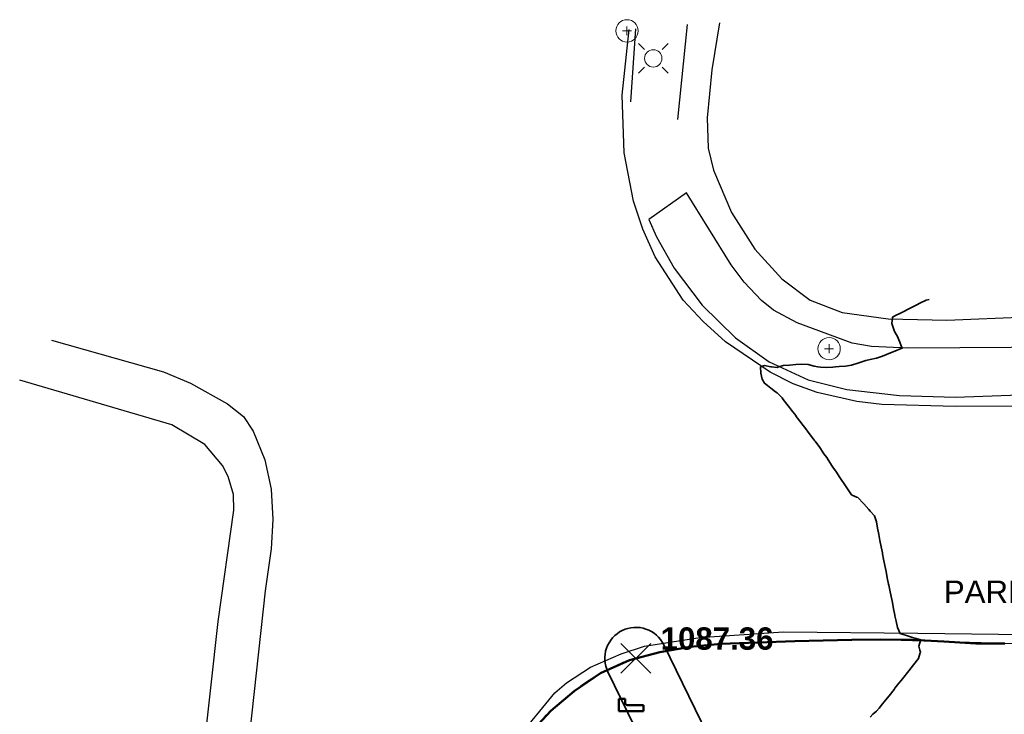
# Model space of a CAD drawing. Header units: metres. Extents: x -6552 to -6384, y 5654608 to 5654799.
# Tile 39 of 68: x -6552 to -6512, y 5654771 to 5654799. Entities that reach past the tile are written whole.
import ezdxf
from ezdxf.enums import TextEntityAlignment as Align

# ---------------------------------------------------------------- set-up
doc = ezdxf.new("R2010")
doc.units = ezdxf.units.M
doc.header["$LTSCALE"] = 0.5
doc.linetypes.add('PHANTOM', pattern=[22, 12, -2, 2, -2, 2, -2])
for name, color, linetype, lineweight in [('L-GRAD-SPOT', 5, 'Continuous', 18), ('L-HARD-PAVE', 8, 'Continuous', 35), ('L-SITE-LIMIT', 6, 'PHANTOM', 50), ('V-PROP-LINE', 7, 'PHANTOM', 50), ('V-PROP-TEXT', 7, 'Continuous', 18), ('V-ROAD-CURB', 7, 'Continuous', 25), ('V-ROAD-SW', 8, 'Continuous', 25), ('V-TOPO-MAJR', 34, 'Continuous', 35), ('V-UTIL-ELEC', 1, 'Continuous', 18), ('V-VEG-TREE', 94, 'Continuous', 18)]:
    doc.layers.add(name, color=color, linetype=linetype, lineweight=lineweight)
doc.styles.add('BR-STD', font='arial.ttf')
doc.styles.add('BR-TITLE', font='arialbd.ttf')

# ---------------------------------------------------------------- blocks, each defined once
blk = doc.blocks.new('UTIL-LIGHT')
at = {"color": 0, "lineweight": -2}
for p, q in [((-0.707, 0.707), (-1.202, 1.202)), ((0.707, 0.707), (1.202, 1.202)), ((-0.707, -0.707), (-1.202, -1.202)), ((0.707, -0.707), (1.202, -1.202))]:
    blk.add_line(p, q, dxfattribs=at)
blk.add_circle((0, 0), 0.7, dxfattribs=at)
blk = doc.blocks.new('VEG-TREE-DECID')
at = {"color": 0, "lineweight": -2}
for p, q in [((-0.6, 0), (0.6, 0)), ((0, -0.6), (0, 0.6))]:
    blk.add_line(p, q, dxfattribs=at)
blk.add_circle((0, 0), 1.5, dxfattribs=at)

msp = doc.modelspace()

# ---------------------------------------------------------------- linework, layer by layer
at = {"layer": 'L-GRAD-SPOT'}
for points in [[(-6527.664, 5654772.528), (-6526.464, 5654773.728)], [(-6527.664, 5654773.728), (-6526.464, 5654772.528)]]:
    msp.add_lwpolyline(points, dxfattribs=at)
at = {"layer": 'L-HARD-PAVE'}
msp.add_lwpolyline([(-6523.658, 5654763.285), (-6528.187, 5654772.581), (-6528.236, 5654772.693), (-6528.273, 5654772.81), (-6528.298, 5654772.93), (-6528.311, 5654773.052), (-6528.313, 5654773.175), (-6528.302, 5654773.297), (-6528.28, 5654773.418), (-6528.245, 5654773.535), (-6528.2, 5654773.649), (-6528.143, 5654773.758), (-6528.076, 5654773.861), (-6528, 5654773.957), (-6527.914, 5654774.044), (-6527.82, 5654774.123), (-6527.719, 5654774.193), (-6527.611, 5654774.252), (-6527.498, 5654774.3), (-6527.381, 5654774.337), (-6527.261, 5654774.362), (-6527.139, 5654774.376), (-6527.017, 5654774.377), (-6526.895, 5654774.367), (-6526.774, 5654774.344), (-6526.656, 5654774.31), (-6526.542, 5654774.264), (-6526.434, 5654774.208), (-6526.331, 5654774.141), (-6526.235, 5654774.064), (-6526.147, 5654773.978), (-6526.068, 5654773.884), (-6525.999, 5654773.783), (-6525.94, 5654773.676), (-6521.412, 5654764.381)], dxfattribs=at)
at = {"layer": 'L-SITE-LIMIT'}
msp.add_lwpolyline([(-6527.5, 5654771.35), (-6527.5, 5654771.34), (-6527.498, 5654771.33), (-6527.496, 5654771.321), (-6527.492, 5654771.312), (-6527.488, 5654771.303), (-6527.483, 5654771.294), (-6527.477, 5654771.287), (-6527.471, 5654771.279), (-6527.463, 5654771.273), (-6527.456, 5654771.267), (-6527.447, 5654771.262), (-6527.438, 5654771.258), (-6527.429, 5654771.254), (-6527.42, 5654771.252), (-6527.41, 5654771.25), (-6527.4, 5654771.25), (-6526.752, 5654771.25), (-6526.75, 5654771.25), (-6526.75, 5654771.248), (-6526.75, 5654771.002), (-6526.75, 5654771), (-6526.752, 5654771), (-6527.748, 5654771), (-6527.75, 5654771), (-6527.75, 5654771.002), (-6527.75, 5654771.498), (-6527.75, 5654771.5), (-6527.748, 5654771.5), (-6527.502, 5654771.5), (-6527.5, 5654771.5), (-6527.5, 5654771.498), (-6527.5, 5654771.35)], close=True, dxfattribs=at)
at = {"layer": 'V-PROP-LINE'}
for points in [[(-6531.321, 5654770.112), (-6530.485, 5654771.016), (-6529.545, 5654771.813), (-6528.484, 5654772.539), (-6527.324, 5654773.059), (-6526.104, 5654773.382), (-6524.877, 5654773.599), (-6523.637, 5654773.709), (-6522.149, 5654773.771), (-6520.659, 5654773.82), (-6519.513, 5654773.85), (-6518.367, 5654773.875), (-6517.221, 5654773.891), (-6515.938, 5654773.874), (-6514.656, 5654773.814)], [(-6514.656, 5654773.814), (-6513.373, 5654773.727), (-6512.2, 5654773.729)]]:
    msp.add_lwpolyline(points, dxfattribs=at)
at = {"layer": 'V-ROAD-CURB'}
for points in [[(-6525.376, 5654794.844), (-6524.983, 5654798.669)], [(-6462.195, 5654775.21), (-6471.507, 5654778.045), (-6474.658, 5654778.859), (-6479.826, 5654779.96), (-6486.099, 5654781.002), (-6492.36, 5654782.054), (-6499.68, 5654782.674), (-6506.983, 5654783.292), (-6514.19, 5654783.284), (-6517.154, 5654783.364), (-6518.159, 5654783.473), (-6519.755, 5654783.841), (-6520.733, 5654784.189), (-6521.655, 5654784.663), (-6523.458, 5654785.884), (-6524.358, 5654786.696), (-6525.155, 5654787.566), (-6526.285, 5654789.306), (-6526.783, 5654790.416), (-6527.152, 5654791.554), (-6527.536, 5654793.503), (-6527.611, 5654795.82), (-6527.329, 5654798.468)], [(-6460.933, 5654777.098), (-6468.404, 5654779.443), (-6473.286, 5654780.789), (-6478.143, 5654781.921), (-6485.154, 5654783.267), (-6489.736, 5654783.988), (-6494.489, 5654784.437), (-6500.027, 5654785.084), (-6506.968, 5654785.565), (-6509.859, 5654785.669), (-6516.09, 5654785.623), (-6517.568, 5654785.689), (-6518.356, 5654785.836), (-6520.566, 5654786.65), (-6521.513, 5654787.162), (-6522.002, 5654787.542), (-6522.696, 5654788.29), (-6523.222, 5654788.987), (-6525.026, 5654791.892)], [(-6550.602, 5654785.952), (-6546.096, 5654784.669), (-6545.002, 5654784.215), (-6543.513, 5654783.388), (-6542.868, 5654782.872), (-6542.477, 5654782.28), (-6542.004, 5654781.128), (-6541.748, 5654779.95), (-6541.68, 5654778.723), (-6541.747, 5654777.548), (-6541.996, 5654775.852), (-6542.715, 5654769.216), (-6543.428, 5654762.583), (-6544.007, 5654755.828), (-6544.205, 5654750.66), (-6544.404, 5654745.487), (-6544.384, 5654740.568), (-6544.199, 5654736.265), (-6543.77, 5654730.13), (-6543.352, 5654725.308), (-6542.723, 5654719.873), (-6541.749, 5654713.983)], [(-6532.072, 5654712.095), (-6533.244, 5654718.24), (-6534.098, 5654724.337), (-6534.521, 5654728.522), (-6535.015, 5654735.265), (-6535.219, 5654740.686), (-6535.082, 5654749.069), (-6534.822, 5654753.84), (-6534.417, 5654759.439), (-6534.001, 5654763.386), (-6533.525, 5654766.367), (-6533.139, 5654767.602), (-6532.671, 5654768.566), (-6531.839, 5654769.883), (-6530.329, 5654771.745), (-6529.852, 5654772.143), (-6528.894, 5654772.772), (-6527.652, 5654773.316), (-6526.713, 5654773.617), (-6524.485, 5654773.97), (-6521.121, 5654774.198), (-6515.704, 5654774.14), (-6510.291, 5654774.081)]]:
    msp.add_lwpolyline(points, dxfattribs=at)
at = {"layer": 'V-ROAD-SW'}
for points in [[(-6523.692, 5654798.732), (-6524.009, 5654796.843), (-6524.19, 5654794.909), (-6524.156, 5654793.69), (-6523.942, 5654792.8), (-6523.21, 5654791.092), (-6522.274, 5654789.611), (-6521.187, 5654788.42), (-6520.039, 5654787.562), (-6518.757, 5654787.059), (-6516.902, 5654786.808), (-6514.531, 5654786.759), (-6511.297, 5654786.887), (-6508.223, 5654786.844), (-6500.355, 5654786.31)], [(-6527.081, 5654798.501), (-6527.276, 5654795.548)], [(-6525.024, 5654791.893), (-6526.534, 5654790.815), (-6526.238, 5654790.118), (-6525.519, 5654788.849), (-6524.389, 5654787.356), (-6523.056, 5654786.043), (-6521.69, 5654785.079), (-6520.126, 5654784.356), (-6518.568, 5654783.966), (-6516.437, 5654783.718), (-6514.185, 5654783.648), (-6510.871, 5654783.778), (-6507.507, 5654783.784), (-6505.738, 5654783.695), (-6502.252, 5654783.344)], [(-6545.061, 5654763.91), (-6544.474, 5654769.266), (-6543.889, 5654774.621), (-6543.262, 5654779.101), (-6543.276, 5654779.735), (-6543.484, 5654780.454), (-6543.708, 5654780.895), (-6544.421, 5654781.751), (-6545.755, 5654782.545), (-6551.883, 5654784.345)], [(-6478.069, 5654769.796), (-6486.263, 5654771.356), (-6491.991, 5654772.286), (-6497.962, 5654772.883), (-6503.932, 5654773.481), (-6510.853, 5654773.683), (-6517.76, 5654773.884), (-6523.792, 5654773.703), (-6525.594, 5654773.483), (-6527.589, 5654772.964), (-6528.51, 5654772.525), (-6529.209, 5654772.066), (-6530.71, 5654770.796), (-6531.424, 5654769.993), (-6532.199, 5654768.889), (-6532.724, 5654767.855), (-6533.221, 5654766.32), (-6534.062, 5654759.744)]]:
    msp.add_lwpolyline(points, dxfattribs=at)
at = {"layer": 'V-TOPO-MAJR'}
msp.add_lwpolyline([(-6515.25, 5654787.589), (-6515.375, 5654787.564), (-6515.625, 5654787.438), (-6515.75, 5654787.375), (-6515.875, 5654787.311), (-6516.125, 5654787.183), (-6516.24, 5654787.125), (-6516.375, 5654787.057), (-6516.625, 5654786.928), (-6516.731, 5654786.875), (-6516.756, 5654786.625), (-6516.674, 5654786.375), (-6516.625, 5654786.275), (-6516.541, 5654786.125), (-6516.429, 5654785.875), (-6516.375, 5654785.728), (-6516.331, 5654785.625), (-6516.375, 5654785.608), (-6516.625, 5654785.509), (-6516.875, 5654785.41), (-6516.964, 5654785.375), (-6517.125, 5654785.311), (-6517.375, 5654785.225), (-6517.625, 5654785.166), (-6517.805, 5654785.125), (-6517.875, 5654785.109), (-6518.125, 5654785.03), (-6518.375, 5654784.946), (-6518.625, 5654784.905), (-6518.875, 5654784.886), (-6519.021, 5654784.875), (-6519.125, 5654784.867), (-6519.375, 5654784.848), (-6519.625, 5654784.856), (-6519.728, 5654784.875), (-6519.875, 5654784.909), (-6520.125, 5654784.967), (-6520.375, 5654784.985), (-6520.625, 5654784.965), (-6520.875, 5654784.946), (-6521.125, 5654784.927), (-6521.301, 5654784.875), (-6521.375, 5654784.846), (-6521.6, 5654784.875), (-6521.625, 5654784.878), (-6521.875, 5654784.927), (-6522.037, 5654784.875), (-6522.033, 5654784.625), (-6521.981, 5654784.375), (-6521.875, 5654784.212), (-6521.763, 5654784.125), (-6521.625, 5654784.017), (-6521.439, 5654783.875), (-6521.375, 5654783.825), (-6521.17, 5654783.625), (-6521.125, 5654783.566), (-6520.981, 5654783.375), (-6520.875, 5654783.237), (-6520.79, 5654783.125), (-6520.625, 5654782.91), (-6520.599, 5654782.875), (-6520.41, 5654782.625), (-6520.375, 5654782.579), (-6520.219, 5654782.375), (-6520.125, 5654782.25), (-6520.031, 5654782.125), (-6519.875, 5654781.921), (-6519.846, 5654781.875), (-6519.651, 5654781.625), (-6519.625, 5654781.59), (-6519.495, 5654781.375), (-6519.375, 5654781.216), (-6519.315, 5654781.125), (-6519.154, 5654780.875), (-6519.125, 5654780.835), (-6518.987, 5654780.625), (-6518.875, 5654780.455), (-6518.82, 5654780.375), (-6518.652, 5654780.125), (-6518.625, 5654780.084), (-6518.485, 5654779.875), (-6518.375, 5654779.713), (-6518.169, 5654779.625), (-6518.125, 5654779.607), (-6517.887, 5654779.375), (-6517.875, 5654779.359), (-6517.685, 5654779.125), (-6517.625, 5654779.059), (-6517.456, 5654778.875), (-6517.375, 5654778.625), (-6517.375, 5654778.625), (-6517.327, 5654778.375), (-6517.278, 5654778.125), (-6517.229, 5654777.875), (-6517.179, 5654777.625), (-6517.131, 5654777.375), (-6517.125, 5654777.346), (-6517.082, 5654777.125), (-6517.031, 5654776.875), (-6516.983, 5654776.625), (-6516.934, 5654776.375), (-6516.883, 5654776.125), (-6516.875, 5654776.083), (-6516.833, 5654775.875), (-6516.783, 5654775.625), (-6516.731, 5654775.375), (-6516.681, 5654775.125), (-6516.631, 5654774.875), (-6516.625, 5654774.849), (-6516.578, 5654774.625), (-6516.528, 5654774.375), (-6516.413, 5654774.125), (-6516.375, 5654774.113), (-6516.125, 5654774.035), (-6515.875, 5654773.961), (-6515.625, 5654773.888), (-6515.58, 5654773.875), (-6515.625, 5654773.75), (-6515.668, 5654773.625), (-6515.625, 5654773.458), (-6515.603, 5654773.375), (-6515.625, 5654773.308), (-6515.679, 5654773.125), (-6515.875, 5654772.875), (-6515.875, 5654772.875), (-6516.074, 5654772.625), (-6516.125, 5654772.56), (-6516.271, 5654772.375), (-6516.375, 5654772.242), (-6516.468, 5654772.125), (-6516.625, 5654771.925), (-6516.664, 5654771.875), (-6516.863, 5654771.625), (-6516.875, 5654771.61), (-6517.059, 5654771.375), (-6517.125, 5654771.292), (-6517.266, 5654771.125), (-6517.375, 5654771.008), (-6517.511, 5654770.875), (-6517.625, 5654770.764)], dxfattribs=at)

# ---------------------------------------------------------------- block references
at = {"layer": 'V-UTIL-ELEC', "xscale": 0.5, "yscale": 0.5}
msp.add_blockref('UTIL-LIGHT', (-6526.361, 5654797.305), dxfattribs=at)
at = {"layer": 'V-VEG-TREE', "xscale": 0.3, "yscale": 0.3}
for p in [(-6527.42, 5654798.413), (-6519.279, 5654785.606)]:
    msp.add_blockref('VEG-TREE-DECID', p, dxfattribs=at)

# ---------------------------------------------------------------- texts
at = {"layer": 'L-GRAD-SPOT', "style": 'BR-TITLE'}
msp.add_text('1087.36', height=0.9, dxfattribs=at).set_placement((-6526.064, 5654773.928), align=Align.MIDDLE_LEFT)
at = {"layer": 'V-PROP-TEXT', "style": 'BR-STD'}
msp.add_text('PARK BOUNDARY (CITY OPEN DATA)', height=0.9, dxfattribs=at).set_placement((-6514.656, 5654775.814), align=Align.MIDDLE_LEFT)

doc.saveas('drawing.dxf')
